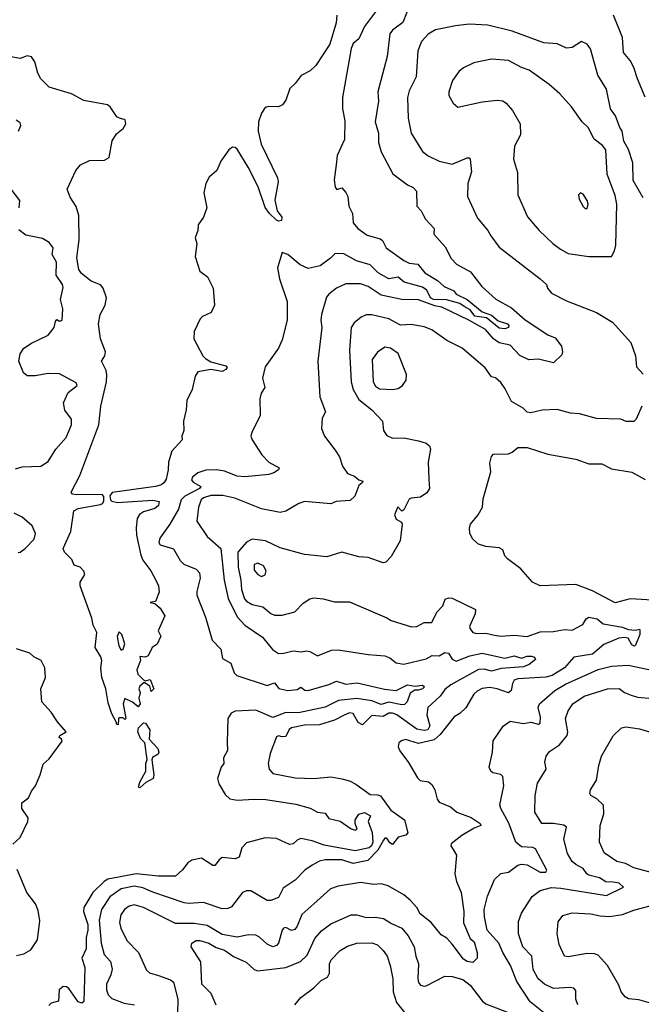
# Model space of a CAD drawing. Extents: x 1268547 to 1425625, y 515768 to 616754.
# Tile 92 of 256: x 1308182 to 1311505, y 567098 to 572361. Entities that reach past the tile are written whole.
import ezdxf

# ---------------------------------------------------------------- set-up
doc = ezdxf.new("R2010")
doc.units = 0

msp = doc.modelspace()

# ---------------------------------------------------------------- linework, layer by layer
at = {"layer": '0CON10XD'}
for points in [[(1310268.9, 572445), (1310230.9, 572345), (1310175.3, 572304.7), (1310161.5, 572285), (1310146.8, 572165), (1310096.4, 571975), (1310099.6, 571925), (1310083.2, 571815), (1310100, 571755), (1310100, 571705), (1310115.5, 571655), (1310177.5, 571537.5), (1310255, 571478.6), (1310285, 571464.2), (1310304.2, 571445), (1310305.8, 571365), (1310328.9, 571338.9), (1310340.5, 571315), (1310351.4, 571295), (1310398, 571245), (1310396.7, 571215), (1310456.8, 571146.8), (1310488, 571085), (1310517.1, 571055), (1310592.8, 571012.8), (1310652.7, 570935), (1310727.2, 570867.2), (1310810.9, 570820.9), (1310885, 570757.1), (1311005, 570676.7), (1311045, 570660.6), (1311078, 570615), (1311083.8, 570586.2), (1311080.7, 570569.3), (1311035, 570527.1), (1310955, 570546.2), (1310903.1, 570543.1), (1310855.7, 570565.7), (1310805, 570620.4), (1310745, 570633.5), (1310715.8, 570655.8), (1310672.9, 570705), (1310584.1, 570754.1), (1310438.5, 570825), (1310401.8, 570831.8), (1310315, 570863.8), (1310225, 570865.8), (1310115, 570888.2), (1310045.6, 570935), (1310005, 570949.2), (1309925, 570949.5), (1309876, 570925), (1309835, 570894.4), (1309823.1, 570876.9), (1309795.5, 570785), (1309792.2, 570755), (1309797.3, 570715), (1309775.5, 570535), (1309787.1, 570345), (1309816.7, 570265), (1309798.6, 570231.4), (1309795.5, 570175), (1309812.5, 570135), (1309869.3, 570059.3), (1309891.5, 570025), (1309907.1, 569975), (1309934.2, 569935), (1309971.4, 569921.4), (1309995, 569901.2), (1310016, 569895), (1310012.5, 569885), (1309995, 569871.2), (1309974.3, 569815), (1309949.1, 569790.9), (1309874.4, 569785.6), (1309846.4, 569773.6), (1309705, 569785.4), (1309675, 569774.3), (1309605, 569733.1), (1309575, 569726.5), (1309474.4, 569745.6), (1309332.6, 569802.6), (1309267.6, 569817.6), (1309205, 569817.1), (1309165.8, 569805), (1309152.7, 569795), (1309139, 569755), (1309130.2, 569680.2), (1309185, 569598.6), (1309257.7, 569535), (1309275.2, 569364.8), (1309297.6, 569267.6), (1309345, 569168.9), (1309385.3, 569125.3), (1309480.2, 569060.2), (1309532.9, 568995), (1309565, 568973.1), (1309594.2, 568974.2), (1309645, 568987.5), (1309687.4, 568982.6), (1309715, 568988), (1309733.9, 568983.9), (1309775, 568960.8), (1309849.5, 568990.5), (1309885, 568993.6), (1310045, 568967.3), (1310135, 568960.8), (1310160.9, 568950.9), (1310195, 568922.7), (1310235, 568916.7), (1310355, 568943.8), (1310387.5, 568962.5), (1310425, 568960.5), (1310455, 568978.9), (1310475, 568974.2), (1310495, 568942.9), (1310515, 568932), (1310588.4, 568961.6), (1310654.8, 568975.2), (1310775, 568948), (1310825, 568961.2), (1310865, 568948.3), (1310895, 568958.9), (1310918.5, 568958.5), (1310934.2, 568954.2), (1310939.5, 568940.5), (1310905.8, 568914.2), (1310875, 568901.2), (1310756.9, 568893.1), (1310705, 568879.2), (1310665, 568889.8), (1310635, 568887.5), (1310487.1, 568805), (1310455, 568781), (1310430.2, 568745), (1310364.9, 568685.1), (1310359.2, 568645), (1310374, 568586), (1310364.6, 568565), (1310345, 568561.3), (1310305, 568568.5), (1310197.7, 568645), (1310175, 568654.5), (1310155, 568653.7), (1310125, 568635.6), (1310065, 568641.4), (1310015, 568592), (1309991.2, 568605), (1309965, 568652.7), (1309945, 568655.3), (1309916.3, 568643.7), (1309865, 568617.1), (1309785, 568591.8), (1309705, 568590.8), (1309634.7, 568575.3), (1309622.3, 568567.7), (1309605, 568530), (1309585, 568527.4), (1309565, 568533.5), (1309555, 568528.6), (1309520.6, 568439.4), (1309511.5, 568385), (1309515.6, 568355), (1309535, 568332.5), (1309655, 568308.5), (1309755, 568304.4), (1309845, 568314.4), (1309903.7, 568303.7), (1309945, 568292.2), (1309978.8, 568275), (1310055, 568219.1), (1310095, 568218.5), (1310111.6, 568211.6), (1310167.2, 568135), (1310240, 568085), (1310257.5, 568015), (1310247.2, 568002.8), (1310205, 567991.8), (1310175, 567951.8), (1310160.9, 567960.9), (1310145, 567986.9), (1310135, 567985.5), (1310128, 567975), (1310097.3, 567922.7), (1310042.8, 567867.2), (1309965, 567850.5), (1309905, 567869.8), (1309815, 567870), (1309785, 567863.2), (1309745, 567842.3), (1309706.7, 567815), (1309655, 567760.8), (1309590.5, 567719.5), (1309565, 567669.2), (1309525, 567652.9), (1309505, 567653.8), (1309417.5, 567705), (1309395, 567704.2), (1309374.2, 567695), (1309315, 567619.5), (1309295, 567610), (1309265, 567608.2), (1309165, 567642.7), (1309085, 567636.9), (1309060.9, 567640.9), (1308895, 567697), (1308841.3, 567721.3), (1308795, 567730.3), (1308725, 567714.8), (1308665, 567672.2), (1308620.2, 567605), (1308607, 567547), (1308617.5, 567425), (1308634.4, 567365), (1308667.4, 567327.4), (1308676.7, 567286.7), (1308670.4, 567255), (1308646.2, 567205), (1308646, 567175), (1308655, 567148.6), (1308675, 567129.1), (1308741.2, 567105), (1308796, 567096)], [(1309877.8, 572385), (1309874.6, 572344.6), (1309840.6, 572229.4), (1309765, 572115.4), (1309735, 572088.2), (1309686.6, 572063.4), (1309655, 572020), (1309626.2, 571993.8), (1309605, 571930), (1309587.1, 571905), (1309565, 571895.4), (1309515, 571897.5), (1309495, 571890.8), (1309475, 571861.2), (1309459.2, 571815), (1309456.6, 571765), (1309472.7, 571695), (1309561.1, 571515), (1309563.5, 571495), (1309546.1, 571396.1), (1309558.7, 571338.7), (1309583.3, 571305), (1309581.7, 571288.3), (1309566.7, 571283.3), (1309555, 571288.9), (1309517.2, 571325), (1309495, 571357.3), (1309457.8, 571467.8), (1309402.9, 571572.9), (1309345, 571668), (1309335, 571677.7), (1309320.5, 571679.5), (1309300.5, 571665), (1309257.8, 571605), (1309235.7, 571554.3), (1309195, 571518.9), (1309176.9, 571485), (1309166.2, 571435), (1309181.9, 571355), (1309164.5, 571305), (1309135.8, 571265), (1309134, 571235), (1309120, 571195), (1309130, 571165), (1309120, 571095), (1309145, 571017.5), (1309185.6, 570985.6), (1309216.2, 570926.2), (1309223.1, 570835), (1309206.2, 570795), (1309160, 570775), (1309147.9, 570762.1), (1309115.5, 570694.5), (1309113.9, 570655), (1309161.2, 570565), (1309175, 570550), (1309205, 570532.5), (1309285, 570511.4), (1309292, 570502), (1309285, 570490.5), (1309265, 570481.3), (1309205, 570490.8), (1309135, 570478.9), (1309120.9, 570455), (1309105, 570384.3), (1309075.4, 570325), (1309072.7, 570275), (1309058.1, 570215), (1309060.6, 570165), (1309050, 570135), (1309051.2, 570115), (1308995.9, 570054.1), (1308977.1, 569995), (1308976.5, 569955), (1308965.2, 569905), (1308955, 569886.4), (1308940, 569875), (1308908, 569865), (1308676.3, 569833.7), (1308664.8, 569815.2), (1308667.9, 569795), (1308675, 569787.3), (1308705, 569780.2), (1308895, 569792.2), (1308927.3, 569785), (1308923.6, 569765), (1308905, 569748), (1308845, 569731.1), (1308823.2, 569716.8), (1308810.9, 569695), (1308804.2, 569645), (1308806.5, 569605), (1308829.1, 569499.1), (1308841.2, 569471.2), (1308883.1, 569415), (1308908.8, 569368.8), (1308924.3, 569335), (1308928.1, 569301.9), (1308908.8, 569251.2), (1308880, 569245), (1308905, 569240), (1308933.3, 569215), (1308958.8, 569175), (1308922.5, 569095), (1308936.7, 569065), (1308916.4, 569023.6), (1308890, 569005), (1308869.3, 568960.7), (1308853, 568953), (1308825, 568957.5), (1308827.5, 568935), (1308807.8, 568885), (1308813.5, 568863.5), (1308845, 568832.5), (1308855, 568827.5), (1308880, 568835), (1308900, 568785), (1308885, 568770), (1308878.3, 568798.3), (1308847.5, 568817.5), (1308825, 568799.2), (1308820, 568785), (1308826.2, 568765), (1308818.6, 568735), (1308826.2, 568703.8), (1308815, 568687.5), (1308785, 568712.7), (1308745, 568732.5), (1308736.2, 568705), (1308750, 568625), (1308745, 568620), (1308735, 568630), (1308715, 568630), (1308710, 568625), (1308708.3, 568591.7), (1308700, 568595), (1308700, 568605), (1308675, 568650), (1308655, 568710), (1308643.1, 568785), (1308621.4, 568845), (1308616, 568895), (1308622, 568935), (1308616.2, 568955), (1308585.6, 569005), (1308594.2, 569085), (1308574.7, 569125), (1308567.3, 569162.7), (1308506.2, 569335), (1308506.2, 569355), (1308530, 569395), (1308525, 569412.5), (1308505, 569433.8), (1308473.3, 569445), (1308460.8, 569475), (1308422.5, 569515), (1308414.3, 569535), (1308456.2, 569625), (1308472.5, 569735), (1308495, 569748), (1308615, 569769.8), (1308625.7, 569774.3), (1308632.5, 569787.5), (1308631.8, 569811.8), (1308622.6, 569822.6), (1308485, 569820.9), (1308464.7, 569824.7), (1308458.1, 569835), (1308504.4, 569925), (1308605.2, 570194.8), (1308616.5, 570295), (1308645.6, 570425), (1308647.6, 570462.4), (1308644.3, 570485), (1308618.9, 570535), (1308636.8, 570565), (1308640.7, 570585), (1308615.1, 570655), (1308604.1, 570735), (1308612.4, 570785), (1308639.4, 570835), (1308645.6, 570875), (1308628.1, 570925), (1308615, 570943.9), (1308565, 570963.8), (1308512.7, 571005), (1308498.8, 571025), (1308487.3, 571087.3), (1308499.6, 571185), (1308498.9, 571315), (1308485, 571361.9), (1308451.7, 571411.7), (1308436.2, 571455), (1308483.3, 571555), (1308506.7, 571585), (1308555, 571607.7), (1308635, 571609.7), (1308661.1, 571625), (1308676.5, 571713.5), (1308699.6, 571750.4), (1308735, 571780), (1308750.5, 571805), (1308746.4, 571826.4), (1308716, 571834), (1308702.4, 571842.4), (1308666.4, 571895), (1308651.4, 571905), (1308525, 571928.9), (1308458.6, 571965), (1308340.4, 572000.4), (1308294.8, 572045), (1308280, 572075), (1308263.5, 572135), (1308245, 572162.5), (1308222.2, 572167.8), (1308185, 572154), (1308135, 572162.5)], [(1310089.2, 572410.8), (1310025.9, 572325), (1309995, 572258.8), (1309965, 572233.3), (1309955, 572206.2), (1309908.5, 571945), (1309907.9, 571885), (1309919.8, 571819.8), (1309918.9, 571721.1), (1309880, 571635), (1309874.2, 571585), (1309864.3, 571505), (1309868.8, 571465), (1309877, 571453), (1309905, 571462.5), (1309925, 571437.5), (1309936, 571415), (1309942, 571365), (1309960.9, 571325), (1309964.3, 571275), (1309989.4, 571245), (1310039.4, 571209.4), (1310109.6, 571189.6), (1310120.9, 571180.9), (1310141.2, 571141.2), (1310235, 571073.2), (1310265, 571059.6), (1310310, 571055), (1310348.6, 571008.6), (1310415, 570966.7), (1310452.1, 570935), (1310502.5, 570912.5), (1310515, 570894.4), (1310574.7, 570865), (1310655, 570798.7), (1310705, 570780.8), (1310740.8, 570750.8), (1310790, 570735), (1310797, 570725), (1310794.6, 570715), (1310775, 570709.1), (1310745, 570712.6), (1310678.1, 570768.1), (1310615, 570776), (1310589.8, 570809.8), (1310558.7, 570828.7), (1310535, 570843.6), (1310463.5, 570863.5), (1310395, 570865.1), (1310377.6, 570875), (1310357.9, 570915), (1310335, 570931.6), (1310238, 570958), (1310205.4, 570985.4), (1310155, 570975.2), (1310098.6, 571008.6), (1310055, 571050.2), (1309982.3, 571072.3), (1309915, 571109.8), (1309868.3, 571111.7), (1309844.6, 571085.4), (1309788, 571045), (1309725, 571031.1), (1309681.3, 571051.3), (1309615.7, 571105.7), (1309585, 571116.7), (1309560, 571035), (1309571.9, 570975), (1309611.8, 570855), (1309612.7, 570755), (1309585, 570650), (1309565.7, 570604.3), (1309494.5, 570505), (1309481.2, 570445), (1309492.5, 570395), (1309473.3, 570365), (1309466.7, 570335), (1309467.3, 570245), (1309422.9, 570155), (1309418.6, 570135), (1309424.2, 570115), (1309476.9, 570035), (1309515, 569995.6), (1309570, 569965), (1309566, 569955), (1309541.7, 569938.3), (1309515, 569929.7), (1309385, 569917.2), (1309345, 569921.2), (1309277.5, 569947.5), (1309235.3, 569954.7), (1309177.3, 569952.7), (1309135, 569939.1), (1309105.7, 569915), (1309100.6, 569900.6), (1309109.3, 569889.3), (1309151.2, 569865), (1309144, 569855), (1309065, 569813.3), (1309045.9, 569795), (1309032.2, 569745), (1308985.2, 569664.8), (1308930.7, 569589.3), (1308926.5, 569566.5), (1308934, 569554), (1309005, 569532.7), (1309040.9, 569470.9), (1309059.9, 569449.9), (1309125, 569424.4), (1309144.3, 569405), (1309146.9, 569375), (1309128.8, 569305), (1309130, 569285), (1309175, 569167.5), (1309211.5, 569045), (1309256.8, 568996.8), (1309266.2, 568946.2), (1309310.9, 568920.9), (1309329.7, 568869.7), (1309344, 568855), (1309505, 568802.9), (1309545, 568816.9), (1309566.9, 568786.9), (1309615, 568775.3), (1309665, 568780.9), (1309685, 568794), (1309706.4, 568776.4), (1309725, 568775.3), (1309835, 568806.8), (1309875, 568825.7), (1309925, 568809.4), (1309986.4, 568816.4), (1310132.4, 568782.4), (1310195, 568775.7), (1310255, 568805.4), (1310295, 568798), (1310335, 568803.3), (1310346.7, 568795), (1310335, 568784.2), (1310315, 568776.7), (1310295, 568777.5), (1310268.8, 568761.2), (1310253.3, 568715), (1310239.4, 568700.6), (1310225, 568698), (1310155, 568712.5), (1310115, 568701.2), (1310065, 568720.5), (1309985, 568732.7), (1309887.2, 568722.8), (1309815, 568686.3), (1309673.1, 568656.9), (1309605, 568658.5), (1309535, 568631.9), (1309445, 568669.9), (1309334.8, 568665.2), (1309312.9, 568655), (1309294.6, 568625.4), (1309291.2, 568498.8), (1309292.5, 568455), (1309272, 568415), (1309273.8, 568385), (1309260, 568365), (1309240.6, 568305), (1309247.4, 568277.4), (1309279.9, 568219.9), (1309305, 568196.9), (1309345, 568189.1), (1309435, 568195.3), (1309497.5, 568192.5), (1309658.1, 568168.1), (1309736, 568146), (1309775, 568124.6), (1309815, 568120.6), (1309835, 568091.8), (1309895, 568077.7), (1309955, 568035.5), (1309975, 568028.9), (1309985.5, 568035), (1309974.8, 568064.8), (1309975.8, 568085), (1309995, 568114.3), (1310025, 568122.8), (1310057.5, 568105), (1310044.5, 568075.5), (1310066.6, 568016.6), (1310069.8, 567965), (1310062.1, 567945), (1310050, 567935), (1309975, 567919), (1309809.6, 567949.6)], [(1311526.6, 571946.6), (1311484.2, 572044.2), (1311465, 572106.2), (1311445, 572142), (1311409.5, 572185), (1311403.9, 572265), (1311356.2, 572385)], [(1311515, 571409.2), (1311462, 571502), (1311460.4, 571595), (1311436.8, 571666.8), (1311412, 571712), (1311402.7, 571765), (1311391.2, 571785), (1311366.7, 571846.7), (1311341.1, 571885), (1311318.8, 571988.8), (1311272.5, 572065), (1311233.3, 572205), (1311215, 572229.4), (1311185, 572244.2), (1311135, 572212.9), (1311105, 572209.4), (1311055, 572231.2), (1310985, 572237.6), (1310815, 572299.7), (1310685, 572332.2), (1310585, 572337.2), (1310511.4, 572328.6), (1310405, 572307.5), (1310365, 572284.4), (1310330.5, 572245), (1310311.1, 572195), (1310301.5, 572055), (1310265, 571981.2), (1310256.2, 571945), (1310258.5, 571835), (1310275.6, 571755), (1310336.2, 571656.2), (1310365, 571633.3), (1310425.4, 571605.4), (1310495, 571588.8), (1310575, 571623.3), (1310585, 571622.5), (1310590, 571615), (1310597.7, 571547.7), (1310578, 571485), (1310575.5, 571415), (1310630.1, 571300.1), (1310685.7, 571235), (1310700.8, 571205), (1310745.6, 571145), (1310965.2, 570975.2), (1310998, 570945), (1311003.8, 570925), (1311025, 570900), (1311105, 570858.5), (1311265.8, 570795), (1311350.8, 570745), (1311450, 570635), (1311474.2, 570565), (1311480, 570505), (1311515, 570466)], [(1311225, 571094.3), (1311345, 571094.4), (1311362.2, 571125), (1311369.6, 571155), (1311374, 571374), (1311365, 571420.8), (1311322.7, 571535), (1311315.3, 571665), (1311298.5, 571688.5), (1311253.1, 571723.1), (1311220.9, 571785), (1311189.4, 571815), (1311132, 571895), (1311070, 571965), (1311012.5, 572015), (1310905, 572091.4), (1310864.7, 572104.7), (1310795, 572142.9), (1310705, 572150), (1310609.1, 572130.9), (1310555.6, 572104.4), (1310530.8, 572085), (1310495.7, 572035), (1310475.8, 571975), (1310477.1, 571955), (1310500, 571915), (1310525, 571893.3), (1310655, 571921.1), (1310735, 571930), (1310765, 571926.5), (1310782.5, 571915), (1310816.3, 571876.3), (1310856.9, 571805), (1310858.6, 571745), (1310828.1, 571685), (1310822.9, 571615), (1310844.2, 571545), (1310844.4, 571425), (1310897, 571307), (1310958.6, 571235), (1311033.1, 571165), (1311073.7, 571133.7), (1311115, 571111.8), (1311225, 571094.3)], [(1308176.2, 571765), (1308188.8, 571795), (1308185, 571810), (1308163.3, 571823.3)], [(1308178.8, 571355), (1308183.3, 571395), (1308090.8, 571515)], [(1311215, 571352.5), (1311221.2, 571375), (1311215.8, 571395), (1311195, 571427.5), (1311180, 571435), (1311170, 571425), (1311172.3, 571402.3), (1311195, 571362.5), (1311205, 571352.5), (1311215, 571352.5)], [(1308159.2, 569960.8), (1308195, 569970.6), (1308295, 569974.2), (1308335, 569998.8), (1308376.2, 570065), (1308431.7, 570128.3), (1308458.6, 570195), (1308460, 570225), (1308424, 570274), (1308417.4, 570312.6), (1308441.2, 570368.8), (1308490, 570405), (1308485, 570420), (1308395, 570468.2), (1308335, 570469.6), (1308265, 570457.9), (1308222, 570458), (1308203.1, 570473.1), (1308178, 570535), (1308184.4, 570575), (1308205, 570605.6), (1308245, 570632.5), (1308333.8, 570675), (1308367.5, 570715), (1308373, 570747), (1308381.7, 570758.3), (1308395, 570750), (1308410, 570755), (1308412.5, 570815), (1308400, 570865), (1308415, 570930), (1308410.8, 570945), (1308376.7, 570995), (1308379.1, 571065), (1308356.8, 571105), (1308361.2, 571141.2), (1308340.5, 571170.5), (1308305, 571191.2), (1308215, 571208.8), (1308177.7, 571237.7)], [(1311507.5, 570295), (1311478, 570225), (1311465, 570213.8), (1311425, 570213.3), (1311395.8, 570225.8), (1311265, 570229.5), (1311175, 570254.6), (1311127.4, 570257.4), (1311055, 570277.2), (1310975, 570273.2), (1310915, 570260), (1310895, 570264), (1310874.3, 570285), (1310810.7, 570320.7), (1310778.3, 570388.3), (1310755, 570421.2), (1310725, 570446.7), (1310705, 570452.5), (1310670.9, 570500.9), (1310548, 570605), (1310465, 570645.6), (1310385, 570703.1), (1310345, 570719.4), (1310275, 570730.8), (1310218.7, 570728.7), (1310155, 570761.7), (1310065, 570782.9), (1310035, 570783.9), (1310008.3, 570771.7), (1309969.5, 570740.5), (1309954.5, 570715), (1309944.7, 570595), (1309953.6, 570425), (1309964.1, 570385), (1309995, 570330.4), (1310065.6, 570275), (1310121.2, 570215), (1310127.5, 570165), (1310145, 570138), (1310175, 570123.8), (1310235, 570125.6), (1310315, 570109.4), (1310355, 570097.1), (1310373, 570083), (1310379.2, 570065), (1310365.6, 569995), (1310370, 569905), (1310372.5, 569855), (1310358.6, 569831.4), (1310325, 569808.2), (1310275, 569803.2), (1310265, 569797.3), (1310235, 569741.2), (1310225, 569733.3), (1310203, 569757), (1310186, 569715), (1310195, 569691.4), (1310223.3, 569675), (1310227.1, 569665), (1310216, 569575), (1310168.7, 569491.3), (1310139.3, 569460.7), (1310125, 569457.1), (1310045, 569485.6), (1309995, 569490), (1309905, 569515.7), (1309825, 569489.2), (1309705, 569501.5), (1309575, 569538.7), (1309496.2, 569575), (1309425, 569583.8), (1309395, 569569.1), (1309348.6, 569515), (1309349.8, 569435), (1309365.2, 569365), (1309367.6, 569315), (1309384.8, 569265), (1309395, 569252.5), (1309425, 569234.8), (1309482.9, 569222.9), (1309525, 569186.9), (1309545, 569178), (1309585, 569177.3), (1309653.6, 569196.4), (1309697, 569243), (1309732.5, 569265), (1309755, 569270), (1309805, 569265.8), (1309865, 569248.6), (1309945, 569249.2), (1310144.3, 569164.3), (1310168.9, 569148.9), (1310275.9, 569115.9), (1310305, 569117.1), (1310345, 569138.6), (1310385, 569138.8), (1310412.9, 569195), (1310445, 569228), (1310457, 569263), (1310475, 569270.8), (1310495, 569269.2), (1310619.2, 569209.2), (1310617.7, 569185), (1310587.7, 569117.7), (1310590, 569105), (1310605, 569086), (1310625, 569080.6), (1310675, 569081.8), (1310720.6, 569070.6)], [(1310175, 570384.1), (1310205, 570389.7), (1310228.2, 570405), (1310248.9, 570435), (1310250.5, 570465), (1310205, 570577.1), (1310165.3, 570605.3), (1310135, 570610.9), (1310095, 570584.4), (1310067.1, 570545), (1310071.4, 570425), (1310085, 570401.3), (1310105, 570388.3), (1310175, 570384.1)], [(1311595, 569255.7), (1311445, 569265.7), (1311365, 569244.4), (1311245, 569308.9), (1311155, 569342.5), (1310965, 569334), (1310924.3, 569354.3), (1310861.2, 569425), (1310789.7, 569479.7), (1310776.2, 569495), (1310765, 569527.1), (1310745, 569537.1), (1310675, 569545.6), (1310635, 569557.5), (1310603.8, 569585), (1310588, 569615), (1310586, 569645), (1310592.5, 569665), (1310634, 569715), (1310656.2, 569755), (1310660.7, 569799.3), (1310700, 569945), (1310695, 569990), (1310705, 570026.7), (1310715, 570039.4), (1310795, 570041.2), (1310815, 570048.9), (1310845, 570074.2), (1310895, 570074.3), (1311005, 570039.5), (1311155, 570011.1), (1311225, 569987.5), (1311295, 569986.7), (1311345, 569961.1), (1311455, 569942.2), (1311525, 569902.5)], [(1308175, 569513.3), (1308185, 569515.4), (1308212.2, 569535), (1308260, 569585), (1308266.5, 569615), (1308249.5, 569655), (1308195, 569702.7), (1308153.3, 569723.3)], [(1309475, 569385.6), (1309495, 569394), (1309499.4, 569415), (1309485, 569441.9), (1309455, 569456.1), (1309435, 569448.9), (1309435, 569419.4), (1309455, 569394.6), (1309475, 569385.6)], [(1310720.6, 569070.6), (1310755, 569066.7), (1310825, 569070.9), (1310895, 569063.8), (1310965, 569088.9), (1311035, 569090.9), (1311095, 569102.2), (1311135, 569098.5), (1311192.3, 569127.7), (1311210.8, 569159.2), (1311225, 569166.7), (1311269.3, 569159.3), (1311301.8, 569131.8), (1311405, 569113.7), (1311435, 569101.2), (1311475, 569097.1), (1311495, 569103.8), (1311497.5, 569097.5), (1311497.7, 569075), (1311475, 569017.3), (1311468, 569012), (1311455, 569019.1), (1311434.5, 569054.5), (1311415, 569059), (1311385.6, 569055), (1311305, 569020.6), (1311245, 568969.4), (1311145, 568953.1), (1311095, 568897.1), (1311029.1, 568855), (1310995, 568846.2), (1310845, 568838.6), (1310825, 568830), (1310816.7, 568813.3), (1310809.1, 568775), (1310795, 568763.1), (1310734.2, 568785), (1310695, 568791.4), (1310655, 568785.4), (1310628.1, 568771.9), (1310610.5, 568755), (1310568, 568682), (1310535, 568651.8), (1310505, 568634.4), (1310430.1, 568539.9), (1310397.5, 568512.5), (1310315, 568492), (1310245, 568512.9), (1310223.2, 568506.8), (1310208.8, 568495), (1310206.2, 568475), (1310215, 568452.5), (1310260.5, 568390.5), (1310308.3, 568308.3), (1310322.5, 568295), (1310366.9, 568286.9), (1310385, 568273.8), (1310401.9, 568245), (1310414.4, 568195), (1310425, 568179.2), (1310484.5, 568154.5), (1310518.8, 568125), (1310595.8, 568095.8), (1310644, 568065), (1310646.9, 568053.1), (1310610.9, 568039.1), (1310545, 568000), (1310488.8, 567955), (1310486.2, 567945), (1310500, 567925), (1310517.1, 567895), (1310508.2, 567795), (1310516.7, 567755), (1310541.5, 567695), (1310557.4, 567595), (1310554.2, 567534.2), (1310590.5, 567450.5), (1310611.2, 567431.2), (1310628.4, 567375), (1310627.4, 567345), (1310605, 567321), (1310575, 567327.1), (1310555, 567339.1), (1310495, 567420), (1310465, 567450.8), (1310435, 567469.2), (1310382.3, 567535), (1310322.4, 567582.4), (1310305, 567615.3), (1310269.5, 567655), (1310235, 567683.1), (1310152, 567732), (1310115, 567742.5), (1310075, 567738.5), (1310005, 567749.2), (1309885, 567730.4), (1309844.2, 567715), (1309755.2, 567634.8), (1309691.2, 567578.8), (1309665.3, 567515), (1309652.3, 567497.7), (1309635, 567493.3), (1309605, 567508.9), (1309592.9, 567505), (1309584.6, 567495), (1309566.6, 567425), (1309555, 567411.8), (1309535, 567406), (1309505, 567418.8), (1309465, 567457.1), (1309445, 567468.2), (1309405, 567469.2), (1309345, 567457.6), (1309265, 567472), (1309185, 567519.4), (1309115, 567530.7), (1309015, 567530.2), (1308844.7, 567614.7), (1308795, 567629.1), (1308767.5, 567622.5), (1308742.9, 567605), (1308723.8, 567576.2), (1308716.6, 567535), (1308722.5, 567505), (1308755, 567439.5), (1308817.1, 567375), (1308860.8, 567280.8), (1308876.4, 567266.4), (1308925, 567251.9), (1308988.8, 567228.8), (1309005, 567215.8), (1309027.8, 567125), (1309026.4, 567046.4)], [(1308725, 568991.2), (1308735, 568996.2), (1308744.4, 569025), (1308728.7, 569075), (1308715, 569088.8), (1308703.4, 569063.4), (1308713.1, 569015), (1308725, 568991.2)], [(1308145.5, 567954.5), (1308185, 567990), (1308226.5, 568075), (1308227.1, 568095), (1308193.5, 568145), (1308194, 568175), (1308228.8, 568201.2), (1308245, 568237.5), (1308266.7, 568265), (1308292, 568325), (1308307.7, 568382.3), (1308339.4, 568410.6), (1308408.8, 568505), (1308405.6, 568515.6), (1308393.3, 568525), (1308396.7, 568535), (1308430, 568555), (1308385, 568607.5), (1308350.5, 568660.5), (1308300.8, 568715), (1308296, 568785), (1308320, 568845), (1308317, 568897), (1308296.7, 568935), (1308257.5, 568955), (1308237.5, 568975), (1308165, 568998.6)], [(1311045, 567004.6), (1310911.9, 567111.9), (1310839.6, 567219.6), (1310805.2, 567305), (1310764.3, 567374.3), (1310743.5, 567425), (1310681.2, 567495), (1310666.6, 567565), (1310665.9, 567605), (1310683.5, 567676.5), (1310720.6, 567765), (1310755, 567797.1), (1310795, 567804.5), (1310845, 567841.1), (1310865, 567846.9), (1310895, 567843.1), (1310965, 567804.7), (1310995.3, 567804.7), (1311000, 567815), (1310938.9, 567928.9), (1310925.9, 567935.9), (1310865, 567940), (1310835, 567964.6), (1310797.2, 568067.2), (1310754.5, 568145), (1310749.1, 568165), (1310770, 568265), (1310765.5, 568315.5), (1310755, 568327.1), (1310711.2, 568335), (1310700, 568345), (1310692.5, 568365), (1310709.2, 568445), (1310713, 568507), (1310766, 568585), (1310805, 568612), (1310875, 568598.5), (1310915, 568606.1), (1310955, 568595.6), (1310965, 568600.8), (1310967.1, 568632.9), (1310954.6, 568685), (1310961.5, 568705), (1311043.6, 568775), (1311100.2, 568809.8), (1311275, 568887.6), (1311345, 568905.6), (1311435, 568911.7), (1311545, 568888.1)], [(1311166.7, 567095), (1311155.5, 567125), (1311155, 567172.5), (1311145, 567184.3), (1311125, 567188.2), (1311035, 567183.1), (1310988.1, 567205), (1310953.3, 567235), (1310926.9, 567285), (1310919.2, 567355), (1310871.8, 567405), (1310847.9, 567475), (1310849.3, 567540.7), (1310864.4, 567585), (1310922.5, 567675), (1310965, 567707.1), (1311025, 567721.9), (1311075, 567718.8), (1311319.9, 567680.1), (1311410, 567725), (1311386, 567745), (1311355, 567751.6), (1311315, 567752.7), (1311281.4, 567775), (1311225, 567788.5), (1311214.2, 567795), (1311194.8, 567824.8), (1311155, 567844.7), (1311135, 567861.8), (1311111.5, 567905), (1311091.4, 567981.4), (1311105.5, 568045), (1311091.2, 568055), (1311035, 568064.3), (1310972.9, 568065), (1310936.4, 568125), (1310937.3, 568215), (1310949.8, 568280.2), (1310996, 568355), (1310990, 568395), (1310995.8, 568425), (1311015, 568449.2), (1311067.5, 568485), (1311108.6, 568535), (1311112.5, 568555), (1311099.6, 568625), (1311115, 568667.5), (1311139.6, 568705), (1311200, 568745), (1311325, 568784.1), (1311386.2, 568786.2), (1311416, 568765), (1311450.5, 568750.5), (1311485, 568740.4), (1311565, 568732.7)], [(1308825, 568254.4), (1308818.3, 568258.3), (1308823.8, 568286.2), (1308857.5, 568345), (1308856.2, 568385), (1308863.6, 568406.4), (1308852.1, 568495), (1308828.3, 568518.3), (1308813.3, 568555), (1308816.7, 568575), (1308845, 568603.1), (1308855, 568601.5), (1308878.6, 568565), (1308874.6, 568514.6), (1308920, 568465), (1308926.5, 568445), (1308922.5, 568435), (1308893.1, 568416.9), (1308888.1, 568405), (1308899.7, 568325), (1308895.4, 568305), (1308856.9, 568283.1), (1308825, 568254.4)], [(1311565, 567801.2), (1311465, 567828.2), (1311420.5, 567850.5), (1311375, 567862.1), (1311307, 567907), (1311281.9, 567965), (1311285.7, 568054.3), (1311305.6, 568115.6), (1311302.3, 568162.3), (1311266.8, 568196.8), (1311235, 568213.8), (1311230, 568225), (1311233.8, 568245), (1311265, 568296.2), (1311278, 568375), (1311293.1, 568425), (1311355, 568533.8), (1311398.8, 568575), (1311425, 568581.1), (1311495, 568570), (1311625, 568531.5)], [(1309809.6, 567949.6), (1309745, 567972), (1309685, 567983.8), (1309665, 567975.5), (1309645, 567955.5), (1309625, 567951.5), (1309555, 567984.4), (1309495, 567987.1), (1309395, 567961.1), (1309370.6, 567935), (1309356.2, 567883.8), (1309335, 567876.2), (1309265, 567882.5), (1309248.9, 567871.1), (1309225, 567839.2), (1309215, 567840), (1309155, 567878.5), (1309102.2, 567867.8), (1309082, 567855), (1309052.6, 567817.4), (1309015, 567782.7), (1308925, 567783.8), (1308805, 567795.5), (1308653.6, 567766.4), (1308633.5, 567755), (1308573.1, 567695), (1308525.3, 567615), (1308523, 567595), (1308546.4, 567525), (1308546.8, 567495), (1308537.5, 567455), (1308538.4, 567395), (1308513.9, 567345), (1308530.7, 567295), (1308525, 567112.5), (1308515, 567104), (1308495, 567110.6), (1308445, 567182.5), (1308432.1, 567192.1), (1308415, 567193.8), (1308392.7, 567175), (1308390, 567115), (1308350, 567105), (1308337.6, 567092.4)], [(1308165, 567358.6), (1308205, 567368.6), (1308241.2, 567388.8), (1308278, 567442), (1308290.2, 567545), (1308281.2, 567598.8), (1308266.7, 567635), (1308221.2, 567695), (1308168.4, 567818.4)], [(1311553.9, 567103.9), (1311492.1, 567122.1), (1311437.3, 567127.3), (1311418.3, 567138.3), (1311398, 567165), (1311385, 567200), (1311324.4, 567305), (1311275, 567360.9), (1311255, 567368.5), (1311215, 567369.2), (1311115, 567351.4), (1311094, 567355), (1311067, 567417), (1311055.6, 567475), (1311061.1, 567538.9), (1311086.6, 567573.4), (1311135, 567587.5), (1311235, 567582.5), (1311285, 567570.5), (1311335, 567568.2), (1311405, 567578.5), (1311465, 567601.1), (1311585, 567633.3)], [(1309233.4, 567093.4), (1309205.5, 567155.5), (1309156.2, 567206.2), (1309150.6, 567325), (1309099.2, 567405), (1309102, 567425), (1309125, 567439.5), (1309145, 567440), (1309194, 567425), (1309232.5, 567402.5), (1309277.3, 567387.3), (1309325, 567354.5), (1309393.1, 567323.1), (1309435, 567284.4), (1309455, 567276.4), (1309605.5, 567294.5), (1309683.1, 567326.9), (1309719.4, 567360.6), (1309760.9, 567449.1), (1309795, 567490.5), (1309845, 567527.7), (1309955, 567576.7), (1309985, 567576.7), (1310035, 567562.7), (1310085, 567564.6), (1310126.9, 567556.9), (1310169.4, 567529.4), (1310225, 567505.4), (1310259.1, 567465), (1310290.4, 567405), (1310299.6, 567355), (1310314.6, 567315), (1310311.1, 567235), (1310315, 567213.8), (1310325, 567200.8), (1310344.3, 567194.3), (1310355, 567197.5), (1310455, 567249.2), (1310495, 567245.9), (1310550.5, 567230.5), (1310589.7, 567199.7), (1310655, 567117.2), (1310675, 567100), (1310815.8, 567045.8)], [(1309652.9, 567095), (1309685, 567134.3), (1309755, 567186.2), (1309794.8, 567225.2), (1309827.7, 567242.3), (1309838.9, 567265), (1309839.2, 567315), (1309847.9, 567335), (1309894.8, 567385.2), (1309935, 567408.6), (1309985, 567424.7), (1310065, 567426.9), (1310095, 567416.2), (1310126.2, 567385), (1310146.2, 567355), (1310162.1, 567305), (1310176.4, 567235), (1310179.5, 567165), (1310197.1, 567107.1), (1310245.8, 567045)]]:
    msp.add_lwpolyline(points, dxfattribs=at)

doc.saveas('drawing.dxf')
